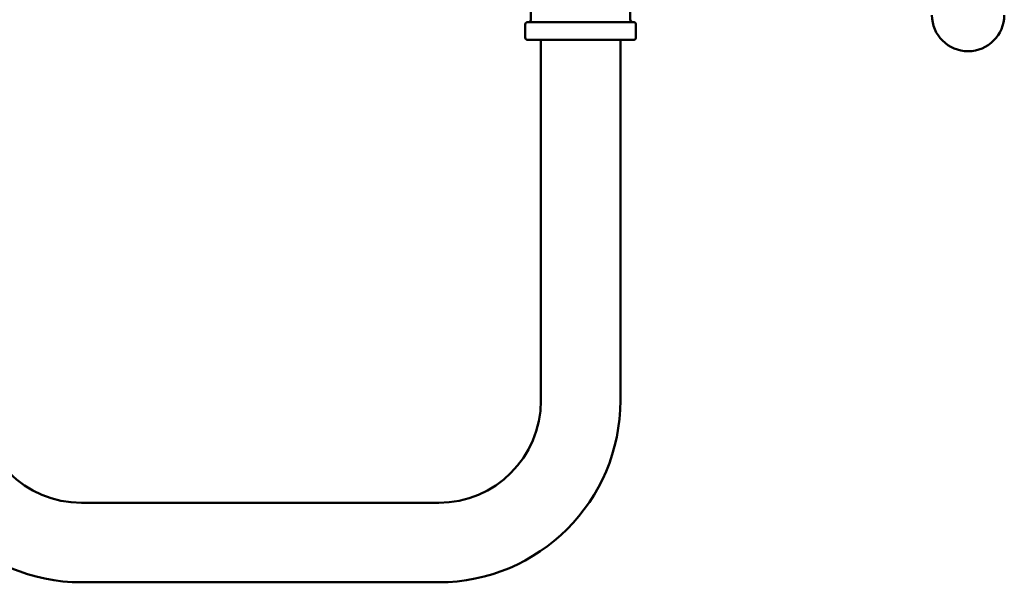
# Model space of a CAD drawing. Header units: inches. Extents: x 1 to 203, y 4 to 128.
# Tile 5 of 51: x 82 to 92, y 63 to 69. Entities that reach past the tile are written whole.
import ezdxf

# ---------------------------------------------------------------- set-up
doc = ezdxf.new("R2010")
doc.units = ezdxf.units.IN
doc.header["$LTSCALE"] = 6
doc.header["$MEASUREMENT"] = 0
doc.layers.add('Visible (ANSI)', color=7, linetype='Continuous', lineweight=50)

msp = doc.modelspace()

# ---------------------------------------------------------------- linework, layer by layer
at = {"layer": 'Visible (ANSI)'}
for p, q in [((88.295, 70.742), (88.295, 68.985)), ((87.245, 69.146), (87.245, 68.985)), ((87.185, 68.935), (87.185, 68.795)), ((87.21, 68.96), (88.33, 68.96)), ((88.355, 68.935), (88.355, 68.795)), ((87.21, 68.77), (88.33, 68.77)), ((87.35, 64.958), (87.35, 68.77)), ((88.19, 64.958), (88.19, 68.77)), ((82.495, 63.878), (86.27, 63.878)), ((82.495, 63.038), (86.27, 63.038))]:
    msp.add_line(p, q, dxfattribs=at)
for centre, radius, start, end in [((91.865, 69.033), 0.382, 180, 0), ((87.21, 68.935), 0.025, 90, 180), ((87.22, 68.985), 0.025, 270, 0), ((88.32, 68.985), 0.025, 180, 270), ((88.33, 68.935), 0.025, 0, 90), ((87.21, 68.795), 0.025, 180, 270), ((88.33, 68.795), 0.025, 270, 0), ((82.495, 64.958), 1.92, 180, 270), ((82.495, 64.958), 1.08, 180, 270), ((86.27, 64.958), 1.92, 270, 0), ((86.27, 64.958), 1.08, 270, 0)]:
    msp.add_arc(centre, radius, start, end, dxfattribs=at)

doc.saveas('drawing.dxf')
